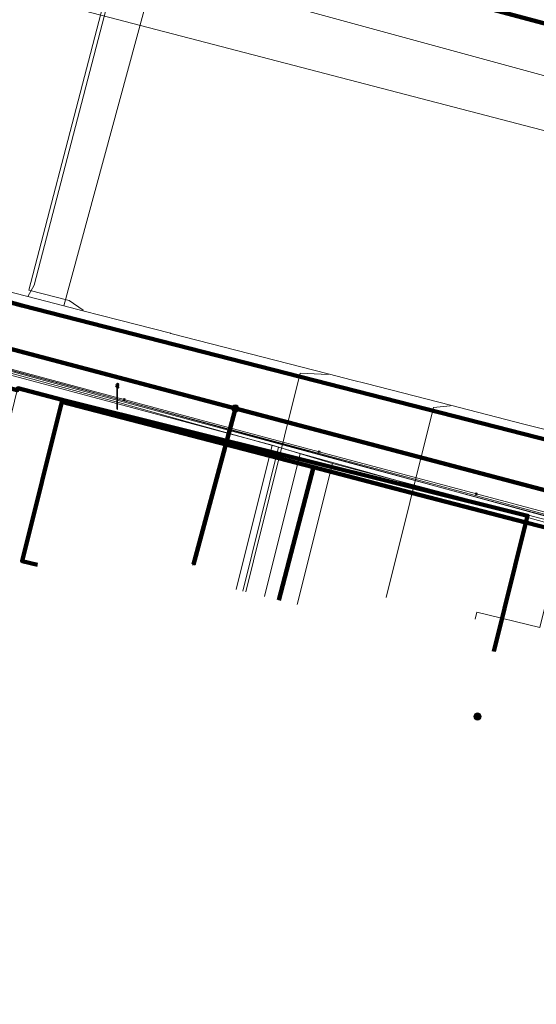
# Model space of a CAD drawing. Extents: x 152558 to 154479, y 462974 to 463683.
# Tile 251 of 256: x 153410 to 153426, y 463531 to 463562. Entities that reach past the tile are written whole.
import ezdxf
from ezdxf.lldxf.tags import DXFTag

# ---------------------------------------------------------------- set-up
doc = ezdxf.new("R2010")
doc.units = 0
doc.header["$LTSCALE"] = 0.2
doc.layers.get('0').update_dxf_attribs({"linetype": 'CONTINUOUS'})
for name, color, linetype, lineweight in [('B-RO-KL-DATA_COAXIAAL_17_ZIGGO BV-G', 90, 'KL-DATA-N', 18), ('B-RO-KL-DATA_COAXIAAL_7_ZIGGO BV-G', 90, 'KL-DATA-N', 18), ('B-RO-KL-DATA_DUCT_ZIGGO BV-G', 90, 'CONTINUOUS', 100), ('B-RO-KL-DATA_EUROFIBER NEDERLAND BV-G', 90, 'KL-DATA-N', 18), ('B-RO-KL-DATA_HULPSTUK_KPN BV-S', 90, 'CONTINUOUS', 25), ('B-RO-KL-DATA_KABELBED_KPN BV-G', 90, 'CONTINUOUS', 100), ('B-RO-KL-DATA_KABELBED_ZIGGO BV-G', 90, 'CONTINUOUS', 100), ('B-RO-KL-DATA_REGGEFIBER OPERATOR BV-G', 90, 'KL-DATA-N', 18), ('B-RO-KL-DATA_STEDIN NETBEHEER BV-G', 90, 'KL-DATA-N', 18), ('B-RO-KL-ET_LS_400 V_STEDIN NETBEHEER BV-G', 190, 'KL-LS-N', 18), ('B-RO-KL-ET_LS_GEMEENTE AMERSFOORT-S', 190, 'CONTINUOUS', 25), ('B-RO-KL-ET_MS_10 KV_STEDIN NETBEHEER BV-G', 130, 'KL-MS-N', 18), ('B-RO-KL-GAS_LD_KOPER_22_0.1 BAR_STEDIN NETBEHEER BV-G', 50, 'KL-GAS-LD-N', 18), ('B-RO-KL-GAS_LD_PE_32_0.1 BAR_STEDIN NETBEHEER BV-G', 50, 'KL-GAS-LD-N', 18), ('B-RO-KL-GAS_LD_PVC_110_0.1 BAR_STEDIN NETBEHEER BV-G', 50, 'KL-GAS-LD-N', 18), ('B-RO-KL-WATER_150_VITENS-G', 170, 'KL-WATER-N', 18), ('B-RO-KL-WATER_HULPSTUK_VITENS-S', 170, 'CONTINUOUS', 25)]:
    doc.layers.add(name, color=color, linetype=linetype, lineweight=lineweight)
doc.styles.add('NLCS-ISO', font='NLCS-ISO.ttf')
tags = doc.linetypes.add('KL-DATA-N', pattern='A,4,-1,[101,NLCS.SHX,S=0.5,R=0,X=0,Y=0],-1,4,-1,["D",Standard,S=1,R=0,X=-0.25,Y=-0.5],-1.5', length=12.5).pattern_tags.tags
tags[18] = DXFTag(74, 10)
tags = doc.linetypes.add('KL-GAS-LD-N', pattern='A,4,-1,[69,NLCS.SHX,S=0.5,R=0,X=0,Y=0],-1,4,-1,["L",Standard,S=1,R=0,X=0.25,Y=-0.5],-2', length=13).pattern_tags.tags
tags[18] = DXFTag(74, 10)
tags = doc.linetypes.add('KL-LS-N', pattern='A,4,-1,[103,NLCS.SHX,S=0.75,R=0,X=0,Y=0],-1,4,-1,["L",Standard,S=1,R=0,X=0,Y=-0.5],-2', length=13).pattern_tags.tags
tags[18] = DXFTag(74, 10)
tags = doc.linetypes.add('KL-MS-N', pattern='A,4,-1,[103,NLCS.SHX,S=0.75,R=0,X=0,Y=0],-1,4,-1,["M",Standard,S=1,R=0,X=0,Y=-0.5],-2', length=13).pattern_tags.tags
tags[18] = DXFTag(74, 10)
doc.linetypes.add('KL-WATER-N', pattern='A,7,-0.5,[168,NLCS.SHX,S=0.75,R=0,X=0.75,Y=0],-2', length=9.5)

# ---------------------------------------------------------------- blocks, each defined once
blk = doc.blocks.new('SKL-WTB_HULP_OVERIG-SO')
at = {"color": 0, "linetype": 'ByBlock', "lineweight": 18}
for points in [[(-0.14, 0.14), (0.14, -0.14)], [(0.14, 0.14), (-0.14, -0.14)]]:
    blk.add_lwpolyline(points, dxfattribs=at)
at = {"color": 0, "linetype": 'ByBlock', "lineweight": 18, "style": 'NLCS-ISO', "flags": 1}
for tag, p in [('TYPE', (1.5, 0)), ('LABEL', (1.5, -1.5)), ('OMSCHRIJVING', (1.5, -3))]:
    blk.add_attdef(tag, p, '', height=1, dxfattribs=at)
blk = doc.blocks.new('SKL-WTB_HULP_MOF-SO')
at = {"linetype": 'ByBlock', "lineweight": 18}
h = blk.add_hatch(color=0, dxfattribs=at)
h.dxf.hatch_style = 1
h.paths.add_polyline_path([(-0.5625, 0, 1), (0.5625, 0, 1)])
at = {"color": 0, "linetype": 'ByBlock', "lineweight": 18}
blk.add_circle((0, 0), 0.5625, dxfattribs=at)
at = {"color": 0, "linetype": 'ByBlock', "lineweight": 18, "style": 'NLCS-ISO', "flags": 1}
for tag, p in [('TYPE', (1.5, 0)), ('LABEL', (1.5, -1.5)), ('OMSCHRIJVING', (1.5, -3))]:
    blk.add_attdef(tag, p, '', height=1, dxfattribs=at)
blk = doc.blocks.new('SKL-ET_LS_MAST-SO')
for p, q in [((-0.05, 2.07), (0.05, 2.07)), ((-0.05, -2), (0.05, -2))]:
    blk.add_line(p, q)
for points in [[(-0.18, 1.76), (-0.22, 1.76), (-0.22, 1.84), (-0.18, 1.84), (-0.18, 1.79)], [(-0.18, 1.49), (-0.22, 1.49), (-0.22, 1.57), (-0.18, 1.57), (-0.18, 1.52)], [(-0.18, 1.79), (-0.05, 1.79)], [(-0.18, 1.76), (-0.05, 1.76)], [(-0.05, -2), (-0.05, 2.07)], [(0.05, -2), (0.05, 2.07)], [(0.18, 1.92), (0.05, 1.92)], [(0.18, 1.89), (0.05, 1.89)], [(0.18, 1.66), (0.05, 1.66)], [(0.18, 1.63), (0.05, 1.63)], [(0.18, 1.89), (0.22, 1.89), (0.22, 1.97), (0.18, 1.97), (0.18, 1.92)], [(0.18, 1.63), (0.22, 1.63), (0.22, 1.71), (0.18, 1.71), (0.18, 1.66)], [(-0.18, 1.52), (-0.05, 1.52)], [(-0.18, 1.49), (-0.05, 1.49)], [(0.18, 1.39), (0.05, 1.39)], [(0.18, 1.36), (0.05, 1.36)], [(0.18, 1.36), (0.22, 1.36), (0.22, 1.44), (0.18, 1.44), (0.18, 1.39)]]:
    blk.add_lwpolyline(points)

msp = doc.modelspace()

# ---------------------------------------------------------------- linework, layer by layer
at = {"layer": 'B-RO-KL-DATA_COAXIAAL_17_ZIGGO BV-G', "flags": 128}
msp.add_lwpolyline([(153430.867, 463534.321), (153431.354, 463534.234), (153435.252, 463533.541), (153436.954, 463543.113), (153432.546, 463544.21), (153425.415, 463546.066), (153425.468, 463546.278), (153412.875, 463549.399), (153410.914, 463549.906), (153409.521, 463550.265), (153409.506, 463550.205), (153409.023, 463550.331), (153403.185, 463551.902), (153402.729, 463552.02), (153400.927, 463552.486), (153400.457, 463552.616), (153397.655, 463553.391), (153395.717, 463553.927), (153394.631, 463554.228), (153394.625, 463554.207), (153388.204, 463555.935), (153384.607, 463556.832), (153382.169, 463556.435), (153380.498, 463546.045), (153380.111, 463543.636), (153378.436, 463533.216), (153377.912, 463529.954), (153377.744, 463528.912), (153376.276, 463519.78), (153375.54, 463515.203), (153375.413, 463514.414), (153374.005, 463505.653), (153373.382, 463501.776), (153373.096, 463500), (153373.063, 463499.801), (153371.906, 463492.863), (153371.472, 463490.265), (153370.792, 463486.189), (153369.449, 463478.132), (153369.235, 463476.85), (153368.423, 463471.983), (153367.305, 463465.28), (153367.239, 463464.303), (153367.364, 463463.333), (153367.677, 463462.405), (153368.163, 463461.557), (153368.806, 463460.819), (153369.58, 463460.221), (153370.456, 463459.784), (153370.965, 463459.645), (153371.4, 463459.527), (153371.747, 463459.468)], dxfattribs=at)
at = {"layer": 'B-RO-KL-DATA_COAXIAAL_7_ZIGGO BV-G', "flags": 128}
for points in [[(153430.867, 463534.321), (153431.354, 463534.234), (153435.252, 463533.541), (153436.954, 463543.113), (153432.546, 463544.21), (153425.415, 463546.066), (153425.468, 463546.278), (153412.875, 463549.399), (153410.914, 463549.906), (153409.521, 463550.265), (153409.506, 463550.205), (153409.023, 463550.331), (153403.185, 463551.902), (153402.729, 463552.02), (153400.927, 463552.486), (153400.457, 463552.616), (153397.655, 463553.391), (153395.717, 463553.927), (153394.631, 463554.228), (153394.625, 463554.207), (153393.783, 463551.105)], [(153430.867, 463534.321), (153431.354, 463534.234), (153435.252, 463533.541), (153436.954, 463543.113), (153432.546, 463544.21), (153425.415, 463546.066), (153425.468, 463546.278), (153412.875, 463549.399), (153410.914, 463549.906), (153409.521, 463550.265), (153409.506, 463550.205), (153409.023, 463550.331), (153403.185, 463551.902), (153402.729, 463552.02), (153400.927, 463552.486), (153400.457, 463552.616), (153399.607, 463549.428)], [(153407.894, 463545.769), (153408.383, 463545.649), (153409.506, 463550.205), (153409.521, 463550.265), (153410.914, 463549.906), (153412.875, 463549.399), (153425.468, 463546.278), (153425.415, 463546.066), (153432.546, 463544.21), (153436.954, 463543.113), (153435.252, 463533.541), (153431.354, 463534.234), (153430.867, 463534.321)], [(153430.867, 463534.321), (153431.354, 463534.234), (153435.252, 463533.541), (153436.954, 463543.113), (153432.546, 463544.21), (153425.415, 463546.066), (153425.468, 463546.278), (153412.875, 463549.399), (153410.914, 463549.906), (153410.898, 463549.843), (153409.658, 463544.861), (153410.143, 463544.74)], [(153430.867, 463534.321), (153431.354, 463534.234), (153435.252, 463533.541), (153436.954, 463543.113), (153432.546, 463544.21), (153425.415, 463546.066), (153421.556, 463547.07), (153418.768, 463547.795), (153417.687, 463543.641)], [(153430.867, 463534.321), (153431.354, 463534.234), (153435.252, 463533.541), (153436.954, 463543.113), (153432.546, 463544.21), (153425.415, 463546.066), (153424.411, 463542.031)]]:
    msp.add_lwpolyline(points, dxfattribs=at)
at = {"layer": 'B-RO-KL-DATA_DUCT_ZIGGO BV-G', "flags": 128}
for points in [[(153494.431, 463527.312), (153476.193, 463532.254), (153464.238, 463535.723), (153453.762, 463538.589), (153453.473, 463538.671), (153447.868, 463540.262), (153443.212, 463541.47), (153436.954, 463543.113), (153425.415, 463546.066), (153421.556, 463547.07), (153418.768, 463547.795), (153410.898, 463549.843), (153410.914, 463549.906), (153409.521, 463550.265), (153409.506, 463550.205), (153400.457, 463552.616), (153394.625, 463554.207), (153384.607, 463556.832)], [(153494.431, 463527.312), (153476.193, 463532.254), (153464.238, 463535.723), (153453.762, 463538.589), (153453.473, 463538.671), (153447.868, 463540.262), (153443.212, 463541.47), (153436.954, 463543.113), (153425.415, 463546.066), (153421.556, 463547.07), (153418.768, 463547.795), (153410.898, 463549.843), (153410.914, 463549.906), (153409.521, 463550.265), (153409.506, 463550.205), (153400.457, 463552.616), (153394.625, 463554.207), (153384.607, 463556.832)], [(153384.607, 463556.832), (153394.625, 463554.207), (153400.457, 463552.616), (153409.506, 463550.205), (153409.521, 463550.265), (153410.914, 463549.906), (153410.898, 463549.843), (153418.768, 463547.795), (153421.556, 463547.07), (153425.415, 463546.066), (153436.954, 463543.113), (153443.212, 463541.47), (153447.868, 463540.262), (153453.473, 463538.671), (153453.762, 463538.589), (153464.238, 463535.723), (153476.193, 463532.254), (153494.431, 463527.312)], [(153384.607, 463556.832), (153394.625, 463554.207), (153400.457, 463552.616), (153409.506, 463550.205), (153409.521, 463550.265), (153410.914, 463549.906), (153410.898, 463549.843), (153418.768, 463547.795), (153421.556, 463547.07), (153425.415, 463546.066), (153436.954, 463543.113), (153443.212, 463541.47), (153447.868, 463540.262), (153453.473, 463538.671), (153453.762, 463538.589), (153464.238, 463535.723), (153476.193, 463532.254), (153494.431, 463527.312)], [(153384.607, 463556.832), (153394.625, 463554.207), (153400.457, 463552.616), (153409.506, 463550.205), (153409.521, 463550.265), (153410.914, 463549.906), (153410.898, 463549.843), (153418.768, 463547.795), (153421.556, 463547.07), (153425.415, 463546.066), (153436.954, 463543.113), (153443.212, 463541.47), (153447.868, 463540.262), (153453.473, 463538.671), (153453.762, 463538.589), (153464.238, 463535.723), (153476.193, 463532.254), (153494.431, 463527.312)], [(153494.431, 463527.312), (153476.193, 463532.254), (153464.238, 463535.723), (153453.762, 463538.589), (153453.473, 463538.671), (153447.868, 463540.262), (153443.212, 463541.47), (153436.954, 463543.113), (153425.415, 463546.066), (153421.556, 463547.07), (153418.768, 463547.795), (153410.898, 463549.843), (153410.914, 463549.906), (153409.521, 463550.265), (153409.506, 463550.205), (153400.457, 463552.616), (153394.625, 463554.207), (153384.607, 463556.832)], [(153384.607, 463556.832), (153394.625, 463554.207), (153400.457, 463552.616), (153409.506, 463550.205), (153409.521, 463550.265), (153410.914, 463549.906), (153410.898, 463549.843), (153418.768, 463547.795), (153421.556, 463547.07), (153425.415, 463546.066), (153436.954, 463543.113), (153443.212, 463541.47), (153447.868, 463540.262), (153453.473, 463538.671), (153453.762, 463538.589), (153464.238, 463535.723), (153476.193, 463532.254), (153494.431, 463527.312)], [(153494.431, 463527.312), (153476.193, 463532.254), (153464.238, 463535.723), (153453.762, 463538.589), (153453.473, 463538.671), (153447.868, 463540.262), (153443.212, 463541.47), (153436.954, 463543.113), (153425.415, 463546.066), (153421.556, 463547.07), (153418.768, 463547.795), (153410.898, 463549.843), (153410.914, 463549.906), (153409.521, 463550.265), (153409.506, 463550.205), (153400.457, 463552.616), (153394.625, 463554.207), (153384.607, 463556.832)], [(153494.431, 463527.312), (153476.193, 463532.254), (153464.238, 463535.723), (153453.762, 463538.589), (153453.473, 463538.671), (153447.868, 463540.262), (153443.212, 463541.47), (153436.954, 463543.113), (153425.415, 463546.066), (153421.556, 463547.07), (153418.768, 463547.795), (153410.898, 463549.843), (153410.914, 463549.906), (153409.521, 463550.265), (153409.506, 463550.205), (153400.457, 463552.616), (153394.625, 463554.207), (153384.607, 463556.832)], [(153494.431, 463527.312), (153476.193, 463532.254), (153464.238, 463535.723), (153453.762, 463538.589), (153453.473, 463538.671), (153447.868, 463540.262), (153443.212, 463541.47), (153436.954, 463543.113), (153425.415, 463546.066), (153421.556, 463547.07), (153418.768, 463547.795), (153410.898, 463549.843), (153410.914, 463549.906), (153409.521, 463550.265), (153409.506, 463550.205), (153400.457, 463552.616), (153394.625, 463554.207), (153384.607, 463556.832)], [(153494.431, 463527.312), (153476.193, 463532.254), (153464.238, 463535.723), (153453.762, 463538.589), (153453.473, 463538.671), (153447.868, 463540.262), (153443.212, 463541.47), (153436.954, 463543.113), (153425.415, 463546.066), (153421.556, 463547.07), (153418.768, 463547.795), (153410.898, 463549.843), (153410.914, 463549.906), (153409.521, 463550.265), (153409.506, 463550.205), (153400.457, 463552.616), (153394.625, 463554.207), (153384.607, 463556.832)]]:
    msp.add_lwpolyline(points, dxfattribs=at)
at = {"layer": 'B-RO-KL-DATA_EUROFIBER NEDERLAND BV-G', "flags": 128}
msp.add_lwpolyline([(153121.5, 463384.9), (153118.7, 463385.3), (153112.3, 463387), (153111.1, 463387.4), (153110.2, 463388.1), (153110.6, 463390.3), (153112.1, 463396.3), (153113.1, 463402.8), (153113.3, 463406.2), (153112.9, 463407.3), (153112.9, 463413.6), (153112, 463421.3), (153109.9, 463428.3), (153107.1, 463435.7), (153103.8, 463442.4), (153099.1, 463449.1), (153096, 463452.3), (153095, 463454.7), (153091.2, 463458.4), (153090.7, 463459.4), (153088.4, 463461), (153067.9, 463474.2), (153053.1, 463483.3), (153038.5, 463492.6), (153043.8, 463501), (153043.8, 463501.4), (153037.9, 463505.5), (153029.7, 463510.5), (153009.1, 463523.3), (153002.1, 463528), (152977.7, 463543.5), (152974.3, 463546.2), (152971.2, 463550.5), (152969, 463555.7), (152968.3, 463559.4), (152966.8, 463570.2), (152964.1, 463591.5), (152962.6, 463604.2), (152960.9, 463617.6), (152960.6, 463619.3), (152959.2, 463630.8), (152957.4, 463644.6), (152957.3, 463646.4), (152961.1, 463649), (152966, 463650.4), (152979, 463654.6), (152994.9, 463659.6), (152998.1, 463658.9), (153005.8, 463659.7), (153008.3, 463661), (153013.2, 463661.1), (153014.8, 463661.3), (153017.6, 463662.4), (153026.3, 463662.8), (153030.7, 463662.6), (153037.6, 463661.8), (153046.8, 463660.4), (153057.3, 463657.7), (153068.9, 463653.5), (153083.7, 463647.9), (153094.5, 463643.5), (153097.3, 463642.9), (153103.9, 463640.4), (153111.5, 463636.9), (153126.6, 463631.2), (153152.7, 463621), (153154.4, 463620.5), (153156.3, 463619.7), (153157.9, 463618.3), (153158.4, 463617.1), (153158, 463614.3), (153158, 463614), (153158.3, 463613.7), (153163.5, 463612.2), (153164.6, 463612.6), (153165.6, 463614.8), (153167, 463615.6), (153168.6, 463615.3), (153187.9, 463610), (153271.4, 463587.6), (153289.4, 463583), (153318.1, 463575.1), (153319.2, 463574.9), (153319.4, 463573.8), (153318.8, 463570), (153319.2, 463569.4), (153320, 463569.1), (153326.4, 463567.3), (153327, 463568.4), (153327.6, 463571.1), (153329, 463572.2), (153329.4, 463572.2), (153356.9, 463564.7), (153365.6, 463562.5), (153366, 463562.5), (153368.7, 463561.9), (153371.2, 463561), (153372.2, 463560.9), (153381.9, 463558.3), (153386.8, 463556.9), (153429.8, 463545.3), (153435.7, 463543.5), (153486.6, 463529.8), (153500.6, 463525.9), (153520.2, 463521), (153578.3, 463505.3), (153611.1, 463496.7), (153617.8, 463494.8), (153679.4, 463478.2), (153685.9, 463476.3), (153687.1, 463475), (153687.5, 463473.8), (153686.8, 463471.6), (153686.4, 463469.8), (153686.8, 463469.3), (153687.4, 463470.1), (153687.5, 463472.1), (153692.084, 463495.773)], dxfattribs=at)
at = {"layer": 'B-RO-KL-DATA_KABELBED_KPN BV-G', "flags": 128}
for points in [[(153460.209, 463552.554), (153459.595, 463552.718), (153457.274, 463553.336), (153413.45, 463565.029), (153403.605, 463567.642), (153402.924, 463567.823), (153389.602, 463571.359), (153387.318, 463572.169)], [(153499.998, 463529.05), (153488.692, 463532.01), (153482.819, 463533.927), (153474.953, 463535.633), (153454.031, 463541.169), (153447.899, 463542.689), (153433.189, 463546.832), (153409.645, 463552.856), (153388.93, 463558.535), (153371.595, 463563.056)], [(153385.237, 463557.82), (153388.5, 463556.994), (153396.344, 463554.92), (153398.287, 463554.406), (153405.076, 463552.611), (153416.327, 463549.636), (153429.903, 463546.046), (153432.804, 463545.279), (153437.251, 463544.072), (153441.885, 463542.815), (153443.337, 463542.422), (153444.26, 463542.173), (153445.077, 463541.95)], [(153416.327, 463549.636), (153415.019, 463544.757)]]:
    msp.add_lwpolyline(points, dxfattribs=at)
at = {"layer": 'B-RO-KL-DATA_KABELBED_ZIGGO BV-G', "flags": 128}
for points in [[(153409.506, 463550.205), (153409.521, 463550.265), (153410.914, 463549.906)], [(153410.898, 463549.843), (153409.658, 463544.861), (153410.143, 463544.74)], [(153410.898, 463549.843), (153410.914, 463549.906)], [(153418.768, 463547.795), (153410.898, 463549.843)], [(153425.415, 463546.066), (153425.468, 463546.278), (153410.914, 463549.906)], [(153418.768, 463547.795), (153417.687, 463543.641)], [(153421.556, 463547.07), (153418.768, 463547.795)], [(153425.415, 463546.066), (153421.556, 463547.07)], [(153424.411, 463542.031), (153425.415, 463546.066)], [(153436.954, 463543.113), (153425.415, 463546.066)]]:
    msp.add_lwpolyline(points, dxfattribs=at)
at = {"layer": 'B-RO-KL-DATA_REGGEFIBER OPERATOR BV-G', "flags": 128}
for points in [[(153140, 463381), (153138.4, 463380.7), (153121.4, 463384.1), (153118.7, 463385.3), (153117.1, 463385.7), (153112.3, 463387), (153111.1, 463387.4), (153110.2, 463388.1), (153110.6, 463390.3), (153112.1, 463396.3), (153112.9, 463401.5), (153113.1, 463402.8), (153113.3, 463406.2), (153112.9, 463407.3), (153112.9, 463411.3), (153112.9, 463413.6), (153112, 463421.3), (153109.9, 463428.3), (153107.4, 463434.8), (153107.1, 463435.7), (153103.8, 463442.4), (153103.5, 463442.9), (153099.1, 463449.1), (153096.6, 463452.6), (153095, 463454.7), (153092.7, 463456.9), (153091.2, 463458.4), (153090.7, 463459.4), (153088.4, 463461), (153082.5, 463464.8), (153082.1, 463465.1), (153076.7, 463468.6), (153069.4, 463473.2), (153067.6, 463473.8), (153060.6, 463478.7), (153053.1, 463483.3), (153044.5, 463488.8), (153038.5, 463492.6), (153038.9, 463493.3), (153043.2, 463500), (153043.8, 463501), (153043.8, 463501.4), (153040.5, 463503.7), (153037.9, 463505.5), (153029.7, 463510.5), (153009.1, 463523.3), (153002.1, 463528), (152991.4, 463534.8), (152977.7, 463543.5), (152974.3, 463546.2), (152971.2, 463550.5), (152969, 463555.7), (152968.3, 463559.4), (152966.8, 463570.2), (152966.5, 463572.7), (152966, 463577), (152965.4, 463581.3), (152964.9, 463585.6), (152964.4, 463589.9), (152964.1, 463591.5), (152962.6, 463604.2), (152960.7, 463618.5), (152960.6, 463619.3), (152959.1, 463631.7), (152958.8, 463633.6), (152957.4, 463644.6), (152957.4, 463645.5), (152957.3, 463646.4), (152957.8, 463646.6), (152959.3, 463646.9), (152959.9, 463647), (152960.4, 463646.6), (152960.4, 463646.9), (152960.4, 463648.3), (152961.1, 463649), (152966, 463650.4), (152979, 463654.6), (152994.9, 463659.6), (152996, 463659.4), (152998.1, 463658.9), (153003.5, 463659.5), (153005.8, 463659.7), (153008.3, 463661), (153013.2, 463661.1), (153014.8, 463661.3), (153017.6, 463662.4), (153026.3, 463662.8), (153030.8, 463662.5), (153037.6, 463661.8), (153046.8, 463660.4), (153057.3, 463657.7), (153063.3, 463655.5), (153083.7, 463647.9), (153094.5, 463643.5), (153096.2, 463643.1), (153097.3, 463642.9), (153098.1, 463642.6), (153103.9, 463640.4), (153106.4, 463639.2), (153113, 463636.4), (153130.3, 463629.7), (153146.5, 463623.4), (153152.7, 463621), (153154.4, 463620.5), (153156.3, 463619.7), (153156.6, 463619.4), (153157.9, 463618.3), (153158.4, 463617.1), (153158, 463614.3), (153158, 463614), (153158.3, 463613.7), (153163.5, 463612.2), (153164.6, 463612.6), (153165.6, 463614.8), (153167, 463615.6), (153168.6, 463615.3), (153187.9, 463610), (153209.5, 463604.2), (153244.2, 463594.8), (153247.7, 463593.9), (153272.9, 463587.2), (153287.4, 463583.5), (153310.9, 463577.1), (153318.1, 463575.1), (153319.2, 463574.9), (153319.4, 463573.8), (153319, 463571.1), (153318.8, 463570), (153319.2, 463569.4), (153320, 463569.1), (153325.9, 463567.4), (153326.4, 463567.3), (153326.7, 463567.9), (153327, 463568.4), (153327.6, 463571.1), (153329, 463572.2), (153329.4, 463572.2), (153331.9, 463571.6), (153353.8, 463565.6), (153365.6, 463562.5), (153366, 463562.5), (153368.7, 463561.9), (153371.2, 463561), (153372.2, 463560.9), (153381.9, 463558.3), (153386.8, 463556.9), (153387.6, 463556.7), (153411.5, 463550.2), (153432.6, 463544.5), (153435.7, 463543.5), (153444.9, 463541), (153459.6, 463537.1), (153486.6, 463529.8), (153494.7, 463527.5), (153500.6, 463525.9), (153520.2, 463521), (153536.3, 463516.6), (153578.3, 463505.3), (153611.1, 463496.7), (153617.8, 463494.8), (153629.3, 463491.7), (153642.5, 463488.1), (153659.8, 463483.5), (153679.4, 463478.2), (153685.9, 463476.3), (153687.1, 463475), (153687.5, 463473.8), (153686.8, 463471.8), (153686.8, 463471.6), (153686.4, 463469.8), (153686.8, 463469.3), (153687.4, 463470.1), (153687.5, 463472.1), (153692.127, 463495.761)], [(153326.396, 463567.308), (153326.742, 463567.867), (153326.964, 463568.38), (153327.637, 463571.139), (153329.002, 463572.153), (153329.369, 463572.22), (153331.853, 463571.569), (153353.834, 463565.572), (153365.559, 463562.476), (153366.008, 463562.501), (153368.674, 463561.901), (153371.164, 463560.977), (153372.201, 463560.857), (153381.856, 463558.294), (153386.767, 463556.909), (153387.643, 463556.672), (153411.517, 463550.236), (153432.619, 463544.466), (153435.699, 463543.548), (153444.921, 463541.03), (153459.6, 463537.129), (153486.624, 463529.81), (153494.661, 463527.511), (153500.641, 463525.899), (153520.178, 463521.018), (153536.299, 463516.561), (153578.259, 463505.294), (153611.112, 463496.701), (153617.773, 463494.781), (153629.293, 463491.718), (153642.495, 463488.08), (153659.826, 463483.533), (153679.376, 463478.154), (153685.945, 463476.294), (153687.121, 463475.025), (153687.507, 463473.843), (153686.84, 463471.798), (153686.799, 463471.613)], [(153404.27, 463552.025), (153417.477, 463548.489)], [(153416.352, 463543.974), (153417.477, 463548.489)], [(153417.477, 463548.489), (153419.362, 463547.912)], [(153418.262, 463543.498), (153419.362, 463547.912)], [(153419.362, 463547.912), (153426.647, 463545.997)], [(153423.828, 463543.04), (153423.882, 463543.258), (153425.846, 463542.779), (153426.647, 463545.997)]]:
    msp.add_lwpolyline(points, dxfattribs=at)
at = {"layer": 'B-RO-KL-DATA_STEDIN NETBEHEER BV-G', "flags": 128}
msp.add_lwpolyline([(153522.275, 463535.046), (153508.422, 463538.983), (153500, 463541.284), (153490.512, 463543.918), (153485.743, 463545.179), (153461.454, 463550.373), (153413.074, 463563.577), (153389.259, 463570.106), (153370.708, 463574.877)], dxfattribs=at)
at = {"layer": 'B-RO-KL-ET_LS_400 V_STEDIN NETBEHEER BV-G', "flags": 128}
for points in [[(153415.462, 463569.431), (153410.966, 463552.842)], [(153413.584, 463568.714), (153413.332, 463567.747), (153413.473, 463567.193), (153409.867, 463553.331), (153411.125, 463553.008), (153411.564, 463552.708), (153411.559, 463552.689)], [(153413.516, 463566.865), (153410.036, 463553.494), (153409.839, 463553.132)], [(153431.429, 463547.583), (153430.135, 463547.916), (153429.651, 463548.04), (153429.166, 463548.165), (153428.181, 463548.418), (153426.104, 463548.952), (153425.35, 463549.146), (153423.055, 463549.736), (153420.419, 463550.413), (153419.995, 463550.522), (153419.231, 463550.718), (153414.309, 463551.983), (153414.298, 463551.986), (153412.705, 463552.395), (153411.559, 463552.689), (153410.966, 463552.842), (153409.839, 463553.132), (153407.26, 463553.795), (153407.077, 463553.842), (153407.051, 463553.849), (153403.442, 463554.776), (153401.503, 463555.274), (153401.209, 463555.35), (153401.15, 463555.365), (153397.248, 463556.367), (153396.764, 463556.492), (153396.218, 463556.632), (153395.03, 463556.937), (153393.891, 463557.23), (153392.548, 463557.575), (153391.486, 463557.848), (153390.375, 463558.133), (153386.757, 463559.063), (153386.527, 463559.117), (153386.06, 463559.188), (153385.587, 463559.213), (153385.33, 463559.206), (153384.82, 463559.153), (153384.568, 463559.105), (153384.108, 463558.982), (153383.697, 463558.828), (153383.302, 463558.637), (153383.026, 463558.711)], [(153416.896, 463544.869), (153418.357, 463550.736), (153419.226, 463550.699), (153419.231, 463550.718)], [(153421.041, 463543.719), (153422.523, 463549.666), (153423.05, 463549.717), (153423.055, 463549.736)], [(153416.655, 463543.898), (153416.896, 463544.869)]]:
    msp.add_lwpolyline(points, dxfattribs=at)
at = {"layer": 'B-RO-KL-ET_MS_10 KV_STEDIN NETBEHEER BV-G', "flags": 128}
msp.add_lwpolyline([(153362.583, 463426.721), (153360.813, 463426.985), (153365.323, 463458.658), (153371.906, 463500), (153376.173, 463529.059), (153383.457, 463567.198), (153383.621, 463567.572), (153383.849, 463567.911), (153384.134, 463568.205), (153384.465, 463568.445), (153384.833, 463568.622), (153385.227, 463568.733), (153385.634, 463568.772), (153386.041, 463568.738), (153499.84, 463539.091)], dxfattribs=at)
at = {"layer": 'B-RO-KL-GAS_LD_KOPER_22_0.1 BAR_STEDIN NETBEHEER BV-G', "flags": 128}
msp.add_lwpolyline([(153416.558, 463543.923), (153417.677, 463548.419)], dxfattribs=at)
at = {"layer": 'B-RO-KL-GAS_LD_PE_32_0.1 BAR_STEDIN NETBEHEER BV-G', "flags": 128}
msp.add_lwpolyline([(153417.237, 463543.753), (153418.352, 463548.229)], dxfattribs=at)
at = {"layer": 'B-RO-KL-GAS_LD_PVC_110_0.1 BAR_STEDIN NETBEHEER BV-G', "flags": 128}
msp.add_lwpolyline([(153382.876, 463557.588), (153388.282, 463556.225), (153393.395, 463554.986), (153395.566, 463554.452), (153401.048, 463552.969), (153402.97, 463552.449), (153403.744, 463552.24), (153406.921, 463551.381), (153412.717, 463549.814), (153415.095, 463549.145), (153417.677, 463548.419), (153418.352, 463548.229), (153420.345, 463547.668), (153425.807, 463546.131), (153427.496, 463545.656), (153431.974, 463544.396), (153433.164, 463544.061), (153434.174, 463543.754), (153442.818, 463541.478), (153443.539, 463541.302)], dxfattribs=at)
at = {"layer": 'B-RO-KL-WATER_150_VITENS-G', "flags": 128}
msp.add_lwpolyline([(153381.397, 463558.339), (153393.874, 463554.997), (153399.972, 463553.364), (153405.821, 463551.797), (153412.852, 463549.914), (153418.95, 463548.281), (153423.865, 463546.965), (153432.647, 463544.613), (153443.997, 463541.664)], dxfattribs=at)

# ---------------------------------------------------------------- block references
at = {"layer": 'B-RO-KL-DATA_HULPSTUK_KPN BV-S', "xscale": 0.2, "yscale": 0.2, "zscale": 0.2}
for name, p in [('SKL-WTB_HULP_MOF-SO', (153416.327, 463549.636)), ('SKL-WTB_HULP_OVERIG-SO', (153416.327, 463549.636)), ('SKL-WTB_HULP_OVERIG-SO', (153415.019, 463544.757)), ('SKL-WTB_HULP_MOF-SO', (153423.9, 463540))]:
    msp.add_blockref(name, p, dxfattribs=at)
at = {"layer": 'B-RO-KL-ET_LS_GEMEENTE AMERSFOORT-S', "xscale": 0.2, "yscale": 0.2, "zscale": 0.2}
msp.add_blockref('SKL-ET_LS_MAST-SO', (153412.636, 463550.008), dxfattribs=at)
at = {"layer": 'B-RO-KL-WATER_HULPSTUK_VITENS-S', "xscale": 0.2, "yscale": 0.2, "zscale": 0.2}
for p in [(153412.852, 463549.914), (153418.95, 463548.281), (153423.865, 463546.965)]:
    msp.add_blockref('SKL-WTB_HULP_OVERIG-SO', p, dxfattribs=at)

doc.saveas('drawing.dxf')
